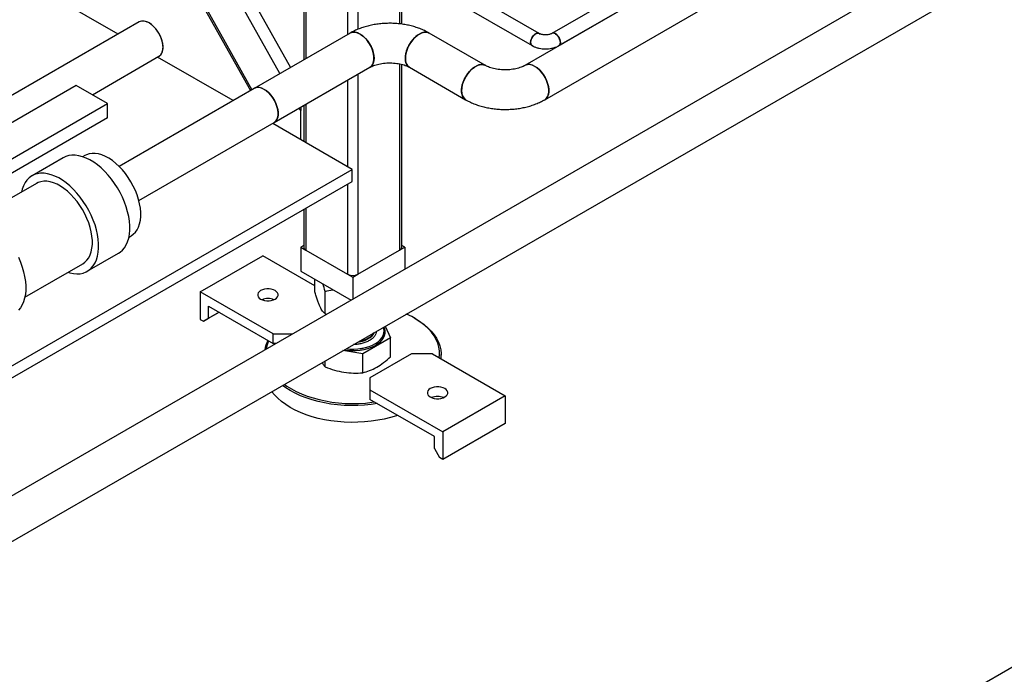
# Model space of a CAD drawing. Header units: millimetres. Extents: x 5 to 589, y 5 to 415.
# Tile 63 of 96: x 471 to 488, y 205 to 216. Entities that reach past the tile are written whole.
import ezdxf

# ---------------------------------------------------------------- set-up
doc = ezdxf.new("R2010")
doc.units = ezdxf.units.MM
doc.layers.add('TRAIT-FORT', color=4, linetype='Continuous', lineweight=25)

msp = doc.modelspace()

# ---------------------------------------------------------------- linework, layer by layer
at = {"layer": 'TRAIT-FORT', "color": 4, "linetype": 'Continuous', "lineweight": 25}
for p, q in [((574.74927, 255.38639), (470.53789, 195.22644)), ((539.63119, 247.82116), (467.87235, 206.40999)), ((468.20849, 205.82752), (539.96735, 247.23871)), ((499.02944, 226.67933), (479.50136, 215.40567)), ((479.83765, 214.82329), (499.36567, 226.09692)), ((496.20316, 225.32585), (479.95944, 215.94855)), ((480.07843, 215.74243), (496.32215, 225.11973)), ((472.00384, 220.03496), (474.8405, 214.9793)), ((472.05054, 220.008), (474.86435, 214.99307)), ((475.33949, 215.26737), (472.98096, 219.47088)), ((473.33557, 219.26617), (475.52058, 215.37191)), ((475.74473, 218.2386), (475.74473, 215.5013)), ((475.78134, 218.18757), (475.78134, 215.52244)), ((477.40887, 216.10788), (477.40887, 218.07954)), ((477.37226, 218.0584), (477.37226, 216.11181)), ((476.48841, 217.77939), (476.48841, 215.93062)), ((476.66519, 217.65022), (476.66519, 216.01995)), ((479.74185, 215.94855), (477.40887, 217.29535)), ((477.40887, 217.02054), (479.62286, 215.74243)), ((472.58979, 215.9368), (471.02396, 216.84074)), ((472.94899, 216.14416), (470.65342, 214.81896)), ((476.5324, 215.95602), (474.90365, 215.01576)), ((476.55125, 215.96282), (476.53239, 215.95601)), ((476.55125, 215.96282), (476.53239, 215.95601)), ((478.82996, 215.40546), (477.87625, 215.95602)), ((472.15433, 214.9089), (473.28521, 215.56175)), ((474.54445, 214.8084), (473.26234, 215.54854)), ((477.37226, 215.43263), (477.37226, 212.26765)), ((477.40887, 212.31868), (477.40887, 215.42405)), ((475.23987, 214.43334), (476.86863, 215.3736)), ((476.66519, 215.25616), (476.66519, 211.85947)), ((477.54003, 215.3736), (478.49373, 214.82304)), ((471.88179, 215.06624), (469.54834, 213.71916)), ((472.41212, 214.76008), (471.88179, 215.06624)), ((476.48841, 215.15411), (476.48841, 213.68618)), ((474.90365, 215.01576), (472.60808, 213.69056)), ((470.07867, 213.41301), (472.41212, 214.76008)), ((472.41212, 214.51512), (472.41212, 214.76008)), ((475.74473, 214.72479), (475.74473, 214.1155)), ((475.78134, 214.74592), (475.78134, 214.09436)), ((475.69291, 214.63748), (475.66859, 214.68083)), ((475.69291, 214.14541), (475.69291, 214.63748)), ((472.41212, 214.51512), (470.07867, 213.16805)), ((472.9443, 213.10814), (475.23987, 214.43334)), ((476.56827, 213.64007), (475.21701, 214.42014)), ((471.65972, 213.83732), (471.12939, 213.53117)), ((472.02639, 213.8758), (471.98907, 213.85425)), ((467.72944, 208.53752), (476.56827, 213.64007)), ((476.56827, 213.43594), (476.56827, 213.64007)), ((467.72944, 208.33339), (476.56827, 213.43594)), ((471.20438, 213.40126), (470.2213, 212.83374)), ((476.48841, 213.38983), (476.48841, 211.85947)), ((475.74473, 212.96051), (475.74473, 212.31868)), ((475.78134, 212.98165), (475.78134, 212.26765)), ((472.77651, 212.49023), (472.81383, 212.51177)), ((475.74473, 212.34859), (475.69291, 212.31868)), ((475.69291, 212.31868), (475.69291, 211.91041)), ((475.69291, 212.31868), (475.78132, 212.26764)), ((475.78134, 212.26765), (476.48841, 211.85947)), ((476.66519, 211.85947), (477.37226, 212.26765)), ((477.37228, 212.26764), (477.46068, 212.31868)), ((477.46068, 212.31868), (477.40887, 212.34859)), ((477.46068, 212.31868), (477.46068, 211.9433)), ((472.06681, 211.90733), (472.59714, 212.21348)), ((473.98702, 211.55813), (475.04768, 212.17044)), ((475.93547, 211.65793), (475.04768, 212.17044)), ((471.00874, 211.46972), (471.99182, 212.03724)), ((475.69291, 211.91041), (476.54815, 211.41669)), ((475.93547, 211.55966), (475.93547, 211.77038)), ((476.48839, 211.85946), (476.5768, 211.80842)), ((476.5768, 211.80842), (476.6652, 211.85946)), ((476.5768, 211.80842), (476.5768, 211.43322)), ((475.22446, 210.84377), (473.98702, 211.55813)), ((473.98702, 211.55813), (473.98702, 211.08862)), ((476.10731, 211.18943), (476.10731, 211.56675)), ((474.12844, 211.10905), (474.12844, 211.31318)), ((474.12844, 211.31318), (475.22446, 210.68047)), ((473.98702, 211.08862), (474.04005, 211.058)), ((474.30526, 211.21111), (474.04005, 211.058)), ((474.04005, 211.058), (474.12844, 211.10905)), ((474.12844, 211.10905), (474.30525, 211.21111)), ((476.10728, 211.18945), (476.13082, 211.17585)), ((476.10731, 211.18943), (476.13241, 211.17677)), ((477.63763, 211.10387), (477.61995, 211.11408)), ((477.11055, 210.89177), (477.11055, 210.89381)), ((477.12712, 210.97436), (477.21813, 210.77828)), ((475.22446, 210.84377), (475.55538, 210.84377)), ((475.22446, 210.68047), (475.22446, 210.84377)), ((477.21813, 210.77828), (476.74864, 210.50725)), ((477.21813, 210.45481), (477.21813, 210.77828)), ((475.27239, 210.68047), (475.22446, 210.68047)), ((476.74864, 210.50725), (476.40879, 210.55982)), ((476.10731, 210.28299), (476.10731, 210.38584)), ((476.74864, 210.18379), (476.74864, 210.50725)), ((477.57559, 210.50701), (476.86848, 210.0988)), ((477.92914, 210.50701), (477.57559, 210.50701)), ((477.92914, 210.50701), (479.16658, 209.79265)), ((478.0768, 210.42176), (478.0768, 210.49167)), ((476.86848, 210.0988), (476.86848, 209.8947)), ((476.86848, 209.8947), (478.10592, 209.18034)), ((476.86848, 209.8947), (476.86848, 209.73139)), ((477.9645, 209.09868), (476.86848, 209.73139)), ((479.16658, 209.79265), (478.10592, 209.18034)), ((479.16658, 209.79265), (479.16658, 209.32314)), ((479.16658, 209.32314), (478.10592, 208.71083)), ((477.9645, 208.89454), (477.9645, 209.09868)), ((478.10592, 209.18034), (478.10592, 208.71083)), ((477.9645, 208.89454), (478.05288, 208.74145)), ((478.10592, 208.71083), (478.05288, 208.74145))]:
    msp.add_line(p, q, dxfattribs=at)
at = {"layer": 'TRAIT-FORT', "color": 4, "linetype": 'Continuous', "lineweight": 25, "flags": 128}
for points in [[(473.28521, 215.56175), (473.29203, 215.56601), (473.31615, 215.58788), (473.33484, 215.61697), (473.34759, 215.6525), (473.35405, 215.69349), (473.35405, 215.73884), (473.34759, 215.7873), (473.33484, 215.83755), (473.31615, 215.88822), (473.29203, 215.93793), (473.26314, 215.98532), (473.23026, 216.0291), (473.1943, 216.06807), (473.15623, 216.10118), (473.1171, 216.12752)], [(476.53239, 215.95601), (476.53948, 215.95977), (476.57047, 215.96974), (476.60501, 215.97138), (476.64215, 215.96467), (476.68088, 215.94977), (476.72015, 215.9271), (476.75888, 215.89728), (476.79602, 215.86111), (476.83056, 215.81959), (476.86155, 215.77385), (476.88814, 215.72513), (476.90962, 215.67477), (476.9254, 215.62414), (476.93504, 215.57462), (476.93828, 215.52755), (476.93504, 215.48423), (476.9254, 215.44584), (476.90962, 215.41342), (476.88814, 215.38785), (476.86803, 215.37326)], [(476.86863, 215.3736), (476.87544, 215.37787), (476.89956, 215.39973), (476.91825, 215.42882), (476.931, 215.46435), (476.93747, 215.50535), (476.93747, 215.55069), (476.931, 215.59915), (476.91825, 215.6494), (476.89956, 215.70007), (476.87544, 215.74978), (476.84655, 215.79717), (476.81368, 215.84095), (476.77772, 215.87993), (476.73965, 215.91304), (476.70052, 215.93937)], [(477.87625, 215.95602), (477.86918, 215.95977), (477.83819, 215.96974), (477.80365, 215.97138), (477.76651, 215.96467), (477.72778, 215.94977), (477.68851, 215.9271), (477.64977, 215.89728), (477.61263, 215.86111), (477.5781, 215.81959), (477.54711, 215.77385), (477.52051, 215.72513), (477.49903, 215.67477), (477.48326, 215.62414), (477.47362, 215.57462), (477.47038, 215.52755)], [(477.54009, 215.37357), (477.53321, 215.37787), (477.50909, 215.39973), (477.4904, 215.42882), (477.47765, 215.46435), (477.47119, 215.50535), (477.47119, 215.55069), (477.47765, 215.59915), (477.4904, 215.6494), (477.50909, 215.70007), (477.53321, 215.74978), (477.5621, 215.79717), (477.59498, 215.84095), (477.63094, 215.87993), (477.66901, 215.91304), (477.70814, 215.93937)], [(479.59821, 215.79691), (479.60133, 215.82493), (479.61046, 215.85447), (479.62492, 215.88335), (479.64364, 215.90941), (479.66523, 215.93074), (479.68809, 215.94575), (479.71053, 215.95331), (479.73088, 215.95289), (479.74185, 215.94855)], [(479.74139, 215.94881), (479.73545, 215.95152), (479.71587, 215.95397), (479.69381, 215.94837), (479.67089, 215.93514), (479.64883, 215.91526), (479.62925, 215.89021), (479.61361, 215.86184), (479.60306, 215.83226), (479.5984, 215.80366), (479.59997, 215.77816), (479.60764, 215.75765), (479.62085, 215.74367), (479.6229, 215.74241)], [(480.10308, 215.79691), (480.09996, 215.82493), (480.09083, 215.85447), (480.07637, 215.88335), (480.05765, 215.90941), (480.03605, 215.93074), (480.01319, 215.94575), (479.99076, 215.95331), (479.97041, 215.95289), (479.95992, 215.94882)], [(480.01893, 215.94266), (480.04164, 215.92595), (480.06265, 215.90327), (480.08043, 215.87631), (480.09365, 215.84706), (480.10132, 215.8177), (480.10288, 215.79039), (480.09822, 215.76718), (480.08768, 215.74977), (480.07843, 215.74243)], [(478.42408, 214.97699), (478.42732, 215.02405), (478.43696, 215.07358), (478.45274, 215.12421), (478.47422, 215.17457), (478.50081, 215.22329), (478.5318, 215.26903), (478.56634, 215.31055), (478.60348, 215.34672), (478.64221, 215.37654), (478.68148, 215.39921), (478.72021, 215.4141), (478.75735, 215.42082), (478.79189, 215.41918), (478.82288, 215.40921), (478.82996, 215.40546)], [(478.83265, 215.40385), (478.82288, 215.40921), (478.79189, 215.41918), (478.75735, 215.42082), (478.72021, 215.4141), (478.68148, 215.39921), (478.64221, 215.37654), (478.60348, 215.34672), (478.56634, 215.31055), (478.5318, 215.26903), (478.50081, 215.22329), (478.47422, 215.17457), (478.45274, 215.12421), (478.43696, 215.07358), (478.42732, 215.02405), (478.42408, 214.97699), (478.42732, 214.93367), (478.43696, 214.89528), (478.45274, 214.86286), (478.47422, 214.83729), (478.49369, 214.82307)], [(479.83763, 214.82328), (479.84446, 214.82756), (479.86857, 214.84941), (479.88725, 214.87849), (479.89998, 214.91402), (479.90643, 214.955), (479.90642, 215.00034), (479.89994, 215.04879), (479.88718, 215.09903), (479.86847, 215.1497), (479.84434, 215.1994), (479.81544, 215.24678), (479.78256, 215.29056), (479.74659, 215.32953), (479.70852, 215.36264), (479.66939, 215.38897)], [(479.66947, 215.38902), (479.7086, 215.36269), (479.74667, 215.32958), (479.78263, 215.2906), (479.81551, 215.24682), (479.8444, 215.19943), (479.86852, 215.14972), (479.88721, 215.09905), (479.89996, 215.0488), (479.90642, 215.00035), (479.90642, 214.955), (479.89996, 214.914), (479.88721, 214.87848), (479.86852, 214.84938), (479.8444, 214.82752), (479.83759, 214.82326)], [(475.07176, 214.99911), (475.1109, 214.97278), (475.14896, 214.93967), (475.18493, 214.90069), (475.2178, 214.85691), (475.24669, 214.80952), (475.27081, 214.75981), (475.2895, 214.70914), (475.30225, 214.65889), (475.30872, 214.61043), (475.30872, 214.56509), (475.30225, 214.52409), (475.2895, 214.48856), (475.27081, 214.45947), (475.24669, 214.43761), (475.23987, 214.43334)], [(475.23987, 214.43334), (475.24669, 214.43761), (475.27081, 214.45947), (475.2895, 214.48856), (475.30225, 214.52409), (475.30872, 214.56509), (475.30872, 214.61043), (475.30225, 214.65889), (475.2895, 214.70914), (475.27081, 214.75981), (475.24669, 214.80952), (475.2178, 214.85691), (475.18493, 214.90069), (475.14896, 214.93967), (475.1109, 214.97278), (475.07176, 214.99911)], [(472.81383, 212.51177), (472.84879, 212.53591), (472.88414, 212.57044), (472.91423, 212.61204), (472.93872, 212.66023), (472.95734, 212.71447), (472.96987, 212.77414), (472.97617, 212.83856), (472.97617, 212.907), (472.96987, 212.9787), (472.95734, 213.05283), (472.93872, 213.12856), (472.91423, 213.20503), (472.88414, 213.28137), (472.84879, 213.35672), (472.80859, 213.43023), (472.76398, 213.50105), (472.71548, 213.56839), (472.66363, 213.63149), (472.60902, 213.68963), (472.55227, 213.74215), (472.49402, 213.78846), (472.43494, 213.82803), (472.37568, 213.86041), (472.31693, 213.88524), (472.25936, 213.90224), (472.2036, 213.91121), (472.15029, 213.91205), (472.10004, 213.90475), (472.05342, 213.88939), (472.02639, 213.8758)], [(472.59714, 212.21348), (472.62463, 212.23133), (472.66474, 212.26584), (472.69984, 212.30745), (472.72961, 212.35576), (472.75376, 212.41033), (472.77208, 212.47063), (472.78439, 212.53612), (472.79057, 212.60617), (472.79057, 212.68014), (472.78439, 212.75733), (472.77208, 212.83703), (472.75376, 212.91848), (472.72961, 213.00093), (472.69984, 213.08362), (472.66474, 213.16575), (472.62463, 213.24658), (472.57988, 213.32534), (472.53093, 213.4013), (472.47821, 213.47375), (472.42223, 213.54202), (472.3635, 213.60546), (472.30258, 213.66349), (472.24004, 213.71555), (472.17645, 213.76118), (472.11241, 213.79993), (472.04853, 213.83146), (471.98538, 213.85545), (471.92358, 213.8717), (471.86369, 213.88005), (471.80627, 213.88041), (471.75185, 213.8728), (471.70096, 213.85727), (471.65972, 213.83732)], [(471.73746, 211.8904), (471.77225, 211.88009), (471.83317, 211.86778), (471.8919, 211.86342), (471.94788, 211.86705), (472.0006, 211.87864), (472.04955, 211.89807), (472.0943, 211.92518), (472.13441, 211.95969), (472.16951, 212.0013), (472.19928, 212.04961), (472.22343, 212.10417), (472.24175, 212.16448), (472.25406, 212.22997), (472.26024, 212.30002), (472.26024, 212.37399), (472.25406, 212.45118), (472.24175, 212.53088), (472.22343, 212.61233), (472.19928, 212.69478), (472.16951, 212.77746), (472.13441, 212.8596), (472.0943, 212.94043), (472.04955, 213.01919), (472.0006, 213.09515), (471.94788, 213.1676), (471.8919, 213.23586), (471.83317, 213.29931), (471.77225, 213.35733), (471.70971, 213.4094), (471.64612, 213.45503), (471.58208, 213.49378), (471.5182, 213.5253), (471.45505, 213.5493), (471.39325, 213.56555), (471.33336, 213.57389), (471.27594, 213.57426), (471.22152, 213.56664), (471.17063, 213.55111), (471.12372, 213.52782), (471.08124, 213.49697), (471.04359, 213.45887), (471.01112, 213.41385), (470.98413, 213.36236), (470.96287, 213.30485), (470.95002, 213.25442)], [(471.99182, 212.03724), (472.02678, 212.06137), (472.06213, 212.09591), (472.09222, 212.13751), (472.11671, 212.1857), (472.13533, 212.23993), (472.14786, 212.2996), (472.15416, 212.36402), (472.15416, 212.43247), (472.14786, 212.50416), (472.13533, 212.5783), (472.11671, 212.65403), (472.09222, 212.73049), (472.06213, 212.80684), (472.02678, 212.88219), (471.98657, 212.95569), (471.94197, 213.02651), (471.89346, 213.09385), (471.84161, 213.15695), (471.787, 213.21509), (471.73026, 213.26761), (471.67201, 213.31392), (471.61292, 213.35349), (471.55367, 213.38587), (471.49492, 213.4107), (471.43734, 213.4277), (471.38159, 213.43667), (471.32828, 213.43751), (471.27803, 213.43021), (471.23141, 213.41486), (471.20438, 213.40126)], [(470.89697, 212.14524), (470.93207, 212.06311), (470.96184, 211.98042), (470.986, 211.89797), (471.00431, 211.81652), (471.01662, 211.73682), (471.0228, 211.65963), (471.0228, 211.58566), (471.01662, 211.51561), (471.00431, 211.45012), (470.986, 211.38982), (470.96184, 211.33525), (470.93207, 211.28694), (470.89697, 211.24533)], [(475.01232, 211.57854), (474.98789, 211.56085), (474.97089, 211.54047), (474.96217, 211.51842), (474.96217, 211.49579), (474.97089, 211.47374), (474.98789, 211.45336), (475.01232, 211.43567), (475.04296, 211.42157), (475.07827, 211.41175), (475.11647, 211.40672), (475.15566, 211.40672), (475.19387, 211.41175), (475.22917, 211.42157), (475.25981, 211.43567), (475.28424, 211.45336), (475.30125, 211.47374), (475.30997, 211.49579), (475.30997, 211.51842), (475.30125, 211.54047), (475.28424, 211.56085), (475.25981, 211.57854), (475.22917, 211.59265), (475.19387, 211.60246), (475.15566, 211.6075), (475.11647, 211.6075), (475.07827, 211.60246), (475.04296, 211.59265), (475.01232, 211.57854)], [(478.0464, 210.43931), (478.05117, 210.48732), (478.05007, 210.55335), (478.0401, 210.61913), (478.02133, 210.68427), (477.99387, 210.74837), (477.95789, 210.81106), (477.9136, 210.87194), (477.86128, 210.93066), (477.80123, 210.98686), (477.73381, 211.04021), (477.65944, 211.09038), (477.57855, 211.13708), (477.49165, 211.18001), (477.48708, 211.18209)], [(477.63763, 211.10387), (477.71554, 211.05531), (477.78694, 211.00333), (477.85123, 210.94835), (477.90805, 210.89069), (477.95706, 210.83069), (477.99796, 210.7687), (478.03053, 210.70509), (478.05456, 210.64022), (478.06992, 210.57448), (478.07652, 210.50826), (478.07432, 210.44193), (478.07226, 210.42438)], [(476.42822, 210.57103), (476.49173, 210.56307), (476.56207, 210.55937), (476.63266, 210.56089), (476.70233, 210.56762), (476.76994, 210.57943), (476.83438, 210.59613), (476.89459, 210.61746), (476.94958, 210.64305), (476.99845, 210.6725), (477.04039, 210.70531), (477.07473, 210.74094), (477.10089, 210.77882), (477.11844, 210.81832), (477.1271, 210.85879), (477.12672, 210.89957), (477.11731, 210.93998), (477.1077, 210.96315)], [(476.46247, 210.5908), (476.52839, 210.58492), (476.59676, 210.58386), (476.6648, 210.58786), (476.7314, 210.59685), (476.79546, 210.61069), (476.85593, 210.62914), (476.91181, 210.6519), (476.9622, 210.6786), (477.00625, 210.7088), (477.04326, 210.74201), (477.0726, 210.77767), (477.09381, 210.81521), (477.10652, 210.854), (477.11055, 210.89177)], [(476.46538, 210.59248), (476.52839, 210.58696), (476.59676, 210.5859), (476.6648, 210.5899), (476.7314, 210.5989), (476.79546, 210.61273), (476.85593, 210.63118), (476.91181, 210.65394), (476.9622, 210.68064), (477.00625, 210.71084), (477.04326, 210.74405), (477.0726, 210.77971), (477.09381, 210.81725), (477.10652, 210.85605), (477.11054, 210.89546), (477.10579, 210.93485), (477.09883, 210.95803)], [(476.65633, 210.70267), (476.68766, 210.70742), (476.74104, 210.71961), (476.79058, 210.73637), (476.8351, 210.75729), (476.87358, 210.78189), (476.90509, 210.8096), (476.92891, 210.83975), (476.94324, 210.86824)], [(476.68525, 210.71936), (476.7013, 210.72239), (476.75384, 210.73575), (476.80222, 210.75359), (476.84533, 210.77548), (476.88214, 210.80092), (476.91179, 210.8293), (476.93359, 210.85996), (476.93574, 210.86391)], [(475.51614, 209.87936), (475.43806, 209.92803), (475.38264, 209.96764)], [(475.41587, 209.98682), (475.45613, 209.95845), (475.53382, 209.90998)], [(476.99269, 209.65969), (476.89054, 209.64489), (476.77733, 209.63351), (476.66295, 209.62717), (476.54807, 209.6259), (476.43335, 209.62971), (476.31947, 209.63857), (476.2071, 209.65245), (476.09691, 209.67125), (475.98953, 209.69486), (475.88559, 209.72315), (475.78571, 209.75595), (475.69048, 209.79307), (475.60044, 209.83429), (475.51614, 209.87936)], [(475.53382, 209.90998), (475.61778, 209.86513), (475.7075, 209.82418), (475.80246, 209.78736), (475.90207, 209.7549), (476.00574, 209.72699), (476.11284, 209.7038), (476.22274, 209.68548), (476.33476, 209.67212), (476.44824, 209.66382), (476.5625, 209.66062), (476.67684, 209.66254), (476.79057, 209.66957), (476.90302, 209.68167), (476.94456, 209.68747)], [(478.14127, 209.77224), (478.16571, 209.78993), (478.18271, 209.81031), (478.19143, 209.83236), (478.19143, 209.85499), (478.18271, 209.87704), (478.16571, 209.89742), (478.14127, 209.91511), (478.11063, 209.92921), (478.07533, 209.93903), (478.03712, 209.94406), (477.99793, 209.94406), (477.95973, 209.93903), (477.92442, 209.92921), (477.89378, 209.91511), (477.86935, 209.89742), (477.85235, 209.87704), (477.84363, 209.85499), (477.84363, 209.83236), (477.85235, 209.81031), (477.86935, 209.78993), (477.89378, 209.77224), (477.92442, 209.75813), (477.95973, 209.74832), (477.99793, 209.74328), (478.03712, 209.74328), (478.07533, 209.74832), (478.11063, 209.75813), (478.14127, 209.77224)], [(477.33867, 209.45996), (477.31849, 209.45321), (477.21651, 209.42264), (477.11077, 209.39667), (477.0019, 209.37545), (476.89054, 209.3591), (476.77733, 209.34772), (476.66295, 209.34138), (476.54807, 209.34011), (476.43335, 209.34392), (476.31947, 209.35278), (476.2071, 209.36666), (476.09691, 209.38546), (475.98953, 209.40907), (475.88559, 209.43736), (475.78571, 209.47016), (475.69048, 209.50728), (475.60044, 209.5485), (475.51614, 209.59357), (475.43806, 209.64224), (475.36666, 209.69422), (475.30236, 209.7492), (475.24555, 209.80685), (475.19998, 209.86223)]]:
    msp.add_lwpolyline(points, dxfattribs=at)
at = {"layer": 'TRAIT-FORT', "color": 4, "linetype": 'Continuous', "lineweight": 25}
for centre, radius, start, end in [((473.01894, 215.99346), 0.16615, 53.789139, 114.900403), ((476.60236, 215.80531), 0.16615, 53.789139, 114.900403), ((477.8063, 215.8053), 0.16616, 65.112872, 126.209638), ((479.98414, 215.89464), 0.0593, 54.07057, 114.618972), ((479.65719, 215.79078), 0.05931, 174.067135, 234.620684), ((480.04408, 215.79078), 0.05932, 305.414159, 5.929685), ((477.63558, 215.50956), 0.16618, 173.785548, 234.902271), ((479.57084, 215.25013), 0.17035, 54.619359, 114.070283), ((479.57115, 215.25469), 0.16638, 53.811292, 114.602831), ((474.97361, 214.86506), 0.16615, 53.789139, 114.900403), ((474.97313, 214.86022), 0.17035, 54.619572, 114.069969), ((478.59371, 214.961), 0.17038, 174.616162, 234.071658), ((475.80728, 212.32492), 0.06287, 185.694799, 245.625342), ((477.34631, 212.32492), 0.06287, 294.374658, 354.305201), ((476.5768, 212.03006), 0.19213, 242.609672, 297.390328), ((475.13607, 211.16832), 0.27701, 68.161122, 111.838878), ((475.62787, 210.48204), 0.55198, 153.10193, 170.698807), ((475.63929, 210.50363), 0.53826, 155.787789, 171.288549), ((478.01753, 209.50489), 0.27701, 68.161122, 111.838878)]:
    msp.add_arc(centre, radius, start, end, dxfattribs=at)
msp.add_ellipse((475.79898, 214.69871), major_axis=(0.04732, 0.18574), ratio=0.51104566, start_param=1.70308338, end_param=2.03328949, dxfattribs=at)
for points, knots in [([(473.35486, 215.7157), (473.35409, 215.73289), (473.3525, 215.7683), (473.33927, 215.82711), (473.31734, 215.88898), (473.28641, 215.95074), (473.2484, 216.00835), (473.20579, 216.05844), (473.16147, 216.09874), (473.1171, 216.12904), (473.07271, 216.15), (473.02849, 216.1607), (472.98549, 216.16049), (472.96123, 216.14964), (472.94898, 216.14416)], [0, 0, 0, 0, 0.07767868, 0.16001029, 0.24576474, 0.33333903, 0.42091332, 0.50666777, 0.58899938, 0.66667806, 0.74435674, 0.82668835, 0.91244281, 1, 1, 1, 1]), ([(477.87625, 215.95602), (477.86222, 215.96385), (477.8238, 215.98531), (477.75733, 216.01614), (477.67624, 216.04711), (477.59177, 216.07272), (477.50472, 216.09305), (477.41573, 216.10805), (477.32545, 216.11774), (477.23442, 216.12213), (477.1432, 216.12123), (477.05233, 216.11503), (476.96233, 216.10352), (476.87374, 216.08667), (476.78706, 216.06439), (476.70282, 216.03662), (476.62346, 216.00393), (476.56739, 215.97592), (476.53829, 215.95937), (476.5324, 215.95602)], [0, 0, 0, 0, 0.03658423, 0.10018853, 0.16379551, 0.22732963, 0.29064813, 0.35371904, 0.41658169, 0.47931688, 0.54202802, 0.60482357, 0.66779141, 0.73105301, 0.79472349, 0.85889832, 0.92362902, 0.98455915, 1, 1, 1, 1]), ([(476.93828, 215.52755), (476.93751, 215.54474), (476.93592, 215.58016), (476.92269, 215.63896), (476.90076, 215.70083), (476.86983, 215.76259), (476.83182, 215.82021), (476.7892, 215.8703), (476.74488, 215.9106), (476.70053, 215.94087), (476.65607, 215.96198), (476.61213, 215.97208), (476.57959, 215.97366), (476.56441, 215.96766), (476.56146, 215.9665)], [0, 0, 0, 0, 0.08325283, 0.17149248, 0.2634006, 0.35725914, 0.45111768, 0.54302579, 0.63126544, 0.71451827, 0.79777111, 0.88601076, 0.97791887, 1, 1, 1, 1]), ([(476.93828, 215.52755), (476.93751, 215.54474), (476.93592, 215.58016), (476.92269, 215.63896), (476.90076, 215.70083), (476.86983, 215.76259), (476.83182, 215.82021), (476.7892, 215.8703), (476.74488, 215.9106), (476.70053, 215.94087), (476.65607, 215.96198), (476.61213, 215.97208), (476.57959, 215.97366), (476.56441, 215.96766), (476.56146, 215.9665)], [0, 0, 0, 0, 0.08325283, 0.17149248, 0.2634006, 0.35725914, 0.45111768, 0.54302579, 0.63126544, 0.71451827, 0.79777111, 0.88601076, 0.97791887, 1, 1, 1, 1]), ([(477.47038, 215.52755), (477.47115, 215.54474), (477.47274, 215.58016), (477.48597, 215.63896), (477.5079, 215.70083), (477.53883, 215.76259), (477.57684, 215.82021), (477.61946, 215.8703), (477.66377, 215.91059), (477.70814, 215.9409), (477.75254, 215.96186), (477.79675, 215.97256), (477.83975, 215.97235), (477.86401, 215.96149), (477.87627, 215.95601)], [0, 0, 0, 0, 0.07767735, 0.16000755, 0.24576054, 0.33333333, 0.42090612, 0.50665911, 0.58898931, 0.66666667, 0.74434402, 0.82667422, 0.91242721, 1, 1, 1, 1]), ([(477.47038, 215.52755), (477.47115, 215.54474), (477.47274, 215.58016), (477.48597, 215.63896), (477.5079, 215.70083), (477.53883, 215.76259), (477.57684, 215.82021), (477.61946, 215.8703), (477.66377, 215.91059), (477.70814, 215.9409), (477.75254, 215.96186), (477.79675, 215.97256), (477.83975, 215.97235), (477.86401, 215.96149), (477.87627, 215.95601)], [0, 0, 0, 0, 0.07767735, 0.16000755, 0.24576054, 0.33333333, 0.42090612, 0.50665911, 0.58898931, 0.66666667, 0.74434402, 0.82667422, 0.91242721, 1, 1, 1, 1]), ([(479.59821, 215.79691), (479.59933, 215.80978), (479.60106, 215.82958), (479.61155, 215.85827), (479.62241, 215.88009), (479.63589, 215.90049), (479.65548, 215.92354), (479.68236, 215.94501), (479.70921, 215.95454), (479.72884, 215.95416), (479.74219, 215.94918), (479.75202, 215.94159), (479.75598, 215.93431), (479.75743, 215.93163)], [0, 0, 0, 0, 0.140158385, 0.2156081, 0.292658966, 0.369709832, 0.445159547, 0.585317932, 0.725476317, 0.800926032, 0.877976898, 0.955027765, 1, 1, 1, 1]), ([(479.59821, 215.79691), (479.59933, 215.80978), (479.60106, 215.82958), (479.61155, 215.85827), (479.62241, 215.88009), (479.63589, 215.90049), (479.65548, 215.92354), (479.68236, 215.94501), (479.70921, 215.95454), (479.72884, 215.95416), (479.74219, 215.94918), (479.75202, 215.94159), (479.75598, 215.93431), (479.75743, 215.93163)], [0, 0, 0, 0, 0.14015839, 0.2156081, 0.29265897, 0.36970983, 0.44515955, 0.58531793, 0.72547632, 0.80092603, 0.8779769, 0.95502776, 1, 1, 1, 1]), ([(479.95944, 215.94855), (479.95673, 215.94707), (479.94898, 215.94284), (479.9311, 215.93572), (479.90517, 215.92894), (479.87521, 215.92471), (479.84321, 215.92375), (479.81139, 215.92632), (479.78233, 215.93209), (479.75795, 215.94011), (479.74706, 215.94582), (479.74185, 215.94855)], [0, 0, 0, 0, 0.06001806, 0.17161199, 0.28684881, 0.40604598, 0.52785033, 0.65058184, 0.77211505, 0.89084356, 1, 1, 1, 1]), ([(480.10308, 215.79691), (480.10196, 215.80978), (480.10023, 215.82958), (480.08973, 215.85827), (480.07887, 215.88009), (480.06539, 215.90049), (480.04581, 215.92353), (480.01891, 215.94504), (479.99212, 215.95446), (479.97236, 215.95432), (479.96377, 215.95048), (479.95943, 215.94855)], [0, 0, 0, 0, 0.159637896, 0.245573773, 0.333333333, 0.421092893, 0.50702877, 0.666666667, 0.826304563, 0.91224044, 1, 1, 1, 1]), ([(480.10308, 215.79691), (480.10196, 215.80978), (480.10023, 215.82958), (480.08973, 215.85827), (480.07887, 215.88009), (480.06539, 215.90049), (480.04581, 215.92353), (480.01891, 215.94504), (479.99212, 215.95446), (479.97236, 215.95432), (479.96377, 215.95048), (479.95943, 215.94855)], [0, 0, 0, 0, 0.1596379, 0.24557377, 0.33333333, 0.42109289, 0.50702877, 0.66666667, 0.82630456, 0.91224044, 1, 1, 1, 1]), ([(479.64081, 215.73748), (479.63929, 215.73747), (479.63258, 215.73741), (479.62249, 215.7419), (479.61153, 215.75091), (479.60107, 215.76756), (479.59933, 215.78535), (479.59821, 215.79691)], [0, 0, 0, 0, 0.05753702, 0.25395481, 0.45037261, 0.64270875, 1, 1, 1, 1]), ([(479.64081, 215.73748), (479.63929, 215.73747), (479.63258, 215.73741), (479.62249, 215.7419), (479.61153, 215.75091), (479.60107, 215.76756), (479.59933, 215.78535), (479.59821, 215.79691)], [0, 0, 0, 0, 0.05753702, 0.25395481, 0.45037261, 0.64270875, 1, 1, 1, 1]), ([(479.62286, 215.74243), (479.63113, 215.73792), (479.65369, 215.72562), (479.69401, 215.70977), (479.74389, 215.69629), (479.79603, 215.68817), (479.84927, 215.68536), (479.90259, 215.6879), (479.95508, 215.69579), (480.00576, 215.70923), (480.04691, 215.72527), (480.07001, 215.73784), (480.07843, 215.74243)], [0, 0, 0, 0, 0.06303827, 0.1718636, 0.28064382, 0.38909029, 0.4971912, 0.60537909, 0.71416717, 0.82412533, 0.93589581, 1, 1, 1, 1]), ([(480.06047, 215.73748), (480.06199, 215.73747), (480.0687, 215.73741), (480.0788, 215.7419), (480.08975, 215.75091), (480.10022, 215.76756), (480.10195, 215.78535), (480.10308, 215.79691)], [0, 0, 0, 0, 0.057537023, 0.253954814, 0.450372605, 0.642708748, 1, 1, 1, 1]), ([(480.06047, 215.73748), (480.06199, 215.73747), (480.0687, 215.73741), (480.0788, 215.7419), (480.08975, 215.75091), (480.10022, 215.76756), (480.10195, 215.78535), (480.10308, 215.79691)], [0, 0, 0, 0, 0.057537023, 0.253954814, 0.450372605, 0.642708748, 1, 1, 1, 1]), ([(473.28522, 215.56175), (473.29611, 215.56962), (473.31765, 215.5852), (473.3392, 215.62242), (473.35252, 215.66579), (473.3541, 215.69939), (473.35486, 215.7157)], [0, 0, 0, 0, 0.26271837, 0.51997734, 0.76696794, 1, 1, 1, 1]), ([(476.86863, 215.37361), (476.86864, 215.37361), (476.88131, 215.37818), (476.90025, 215.39855), (476.92282, 215.4339), (476.93589, 215.47773), (476.9375, 215.51127), (476.93828, 215.52755)], [0, 0, 0, 0, 0.000051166, 0.262756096, 0.520001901, 0.766979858, 1, 1, 1, 1]), ([(476.86863, 215.37361), (476.86864, 215.37361), (476.88131, 215.37818), (476.90025, 215.39855), (476.92282, 215.4339), (476.93589, 215.47773), (476.9375, 215.51127), (476.93828, 215.52755)], [0, 0, 0, 0, 0.000051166, 0.262756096, 0.520001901, 0.766979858, 1, 1, 1, 1]), ([(476.86863, 215.3736), (476.87346, 215.3763), (476.88727, 215.38402), (476.9152, 215.39701), (476.95383, 215.41155), (476.99813, 215.4246), (477.04719, 215.43544), (477.10002, 215.44349), (477.15546, 215.4483), (477.21222, 215.4496), (477.26897, 215.4473), (477.32434, 215.44148), (477.37699, 215.43241), (477.42566, 215.42055), (477.46925, 215.40654), (477.5059, 215.39157), (477.52816, 215.38037), (477.53826, 215.37461), (477.54003, 215.3736)], [0, 0, 0, 0, 0.03468188, 0.09906642, 0.16455208, 0.23146218, 0.29967941, 0.36898539, 0.43910421, 0.50973158, 0.58055219, 0.65118278, 0.72127841, 0.79055498, 0.8587707, 0.92575941, 0.98694654, 1, 1, 1, 1]), ([(477.54002, 215.37361), (477.54002, 215.37361), (477.52735, 215.37818), (477.5084, 215.39855), (477.48584, 215.4339), (477.47277, 215.47773), (477.47116, 215.51127), (477.47038, 215.52755)], [0, 0, 0, 0, 0.00005123, 0.26275615, 0.52000193, 0.76697987, 1, 1, 1, 1]), ([(477.54002, 215.37361), (477.54002, 215.37361), (477.52735, 215.37818), (477.5084, 215.39855), (477.48584, 215.4339), (477.47277, 215.47773), (477.47116, 215.51127), (477.47038, 215.52755)], [0, 0, 0, 0, 0.00005123, 0.26275615, 0.52000193, 0.76697987, 1, 1, 1, 1]), ([(478.42408, 214.97699), (478.42485, 214.99418), (478.42644, 215.02959), (478.43967, 215.0884), (478.4616, 215.15027), (478.49253, 215.21203), (478.53054, 215.26965), (478.57316, 215.31974), (478.61748, 215.36004), (478.66183, 215.39031), (478.70629, 215.41142), (478.75023, 215.42152), (478.78277, 215.4231), (478.79795, 215.4171), (478.8009, 215.41594)], [0, 0, 0, 0, 0.08325283, 0.17149248, 0.2634006, 0.35725914, 0.45111768, 0.54302579, 0.63126544, 0.71451827, 0.79777111, 0.88601076, 0.97791887, 1, 1, 1, 1]), ([(478.42408, 214.97689), (478.42485, 214.99408), (478.42642, 215.02949), (478.43964, 215.08829), (478.46156, 215.15016), (478.49247, 215.21193), (478.53047, 215.26955), (478.57308, 215.31965), (478.61739, 215.35997), (478.66174, 215.39026), (478.70621, 215.41138), (478.75015, 215.42151), (478.78273, 215.4231), (478.79796, 215.41709), (478.80094, 215.41592)], [0, 0, 0, 0, 0.08322982, 0.17144508, 0.26332779, 0.35716038, 0.45099298, 0.54287569, 0.63109095, 0.71432077, 0.79755059, 0.88576584, 0.97764856, 1, 1, 1, 1]), ([(478.8181, 215.40974), (478.82235, 215.40886), (478.82735, 215.40784), (478.83105, 215.40455), (478.8316, 215.40406)], [0, 0, 0, 0, 0.849912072, 1, 1, 1, 1]), ([(478.81812, 215.40973), (478.82238, 215.40885), (478.82739, 215.40782), (478.83109, 215.40453), (478.83164, 215.40404)], [0, 0, 0, 0, 0.85252058, 1, 1, 1, 1]), ([(479.50127, 215.40562), (479.49643, 215.40291), (479.48262, 215.39519), (479.45469, 215.38219), (479.41605, 215.36763), (479.37175, 215.35456), (479.32268, 215.34371), (479.26985, 215.33565), (479.21442, 215.33083), (479.15766, 215.32952), (479.10091, 215.33181), (479.04555, 215.33763), (478.99291, 215.34669), (478.94425, 215.35854), (478.90067, 215.37254), (478.86404, 215.38752), (478.8418, 215.39871), (478.83172, 215.40445), (478.82996, 215.40546)], [0, 0, 0, 0, 0.03468229, 0.09907822, 0.16457409, 0.2314929, 0.29971749, 0.3690296, 0.43915347, 0.50978492, 0.58060875, 0.65124159, 0.72133894, 0.79061693, 0.85883414, 0.92582498, 0.98701762, 1, 1, 1, 1]), ([(479.90724, 214.9772), (479.90646, 214.99439), (479.90486, 215.0298), (479.89162, 215.0886), (479.86966, 215.15046), (479.83872, 215.21221), (479.8007, 215.26982), (479.75808, 215.3199), (479.71376, 215.3602), (479.66939, 215.3905), (479.62499, 215.41146), (479.58079, 215.42215), (479.53804, 215.42198), (479.51401, 215.41125), (479.50197, 215.40588)], [0, 0, 0, 0, 0.07780095, 0.16026214, 0.24615158, 0.33386371, 0.42157584, 0.50746527, 0.58992646, 0.66772741, 0.74552836, 0.82798956, 0.91387899, 1, 1, 1, 1]), ([(479.90724, 214.9772), (479.90647, 214.99439), (479.90488, 215.02981), (479.89165, 215.08861), (479.86971, 215.15048), (479.83878, 215.21225), (479.80077, 215.26986), (479.75816, 215.31995), (479.71384, 215.36024), (479.66947, 215.39055), (479.62507, 215.41151), (479.58086, 215.4222), (479.53811, 215.42202), (479.51407, 215.41129), (479.50204, 215.40591)], [0, 0, 0, 0, 0.07780117, 0.1602626, 0.24615227, 0.33386465, 0.42157703, 0.50746671, 0.58992814, 0.6677293, 0.74553047, 0.8279919, 0.91388158, 1, 1, 1, 1]), ([(475.30953, 214.58729), (475.30876, 214.60448), (475.30717, 214.6399), (475.29394, 214.6987), (475.272, 214.76057), (475.24108, 214.82234), (475.20306, 214.87995), (475.16045, 214.93004), (475.11614, 214.97033), (475.07175, 215.00066), (475.02742, 215.02151), (474.98294, 215.03265), (474.94099, 215.03071), (474.91331, 215.02408), (474.90252, 215.01482), (474.90197, 215.01435)], [0, 0, 0, 0, 0.0773122, 0.15925537, 0.24460524, 0.33176636, 0.41892748, 0.50427735, 0.58622052, 0.66353272, 0.74084492, 0.82278809, 0.90813797, 0.99529908, 1, 1, 1, 1]), ([(475.30953, 214.58729), (475.30876, 214.60448), (475.30717, 214.6399), (475.29394, 214.6987), (475.272, 214.76057), (475.24108, 214.82234), (475.20306, 214.87995), (475.16045, 214.93004), (475.11613, 214.97034), (475.07177, 215.00064), (475.02737, 215.0216), (474.98316, 215.0323), (474.94015, 215.03209), (474.9159, 215.02124), (474.90365, 215.01576)], [0, 0, 0, 0, 0.07767868, 0.16001029, 0.24576474, 0.33333903, 0.42091332, 0.50666777, 0.58899938, 0.66667806, 0.74435674, 0.82668835, 0.91244281, 1, 1, 1, 1]), ([(478.49453, 214.82276), (478.49426, 214.82285), (478.4813, 214.82748), (478.46209, 214.84795), (478.43955, 214.88334), (478.42647, 214.92717), (478.42486, 214.96071), (478.42408, 214.97699)], [0, 0, 0, 0, 0.00558811, 0.26683838, 0.52265976, 0.76827014, 1, 1, 1, 1]), ([(478.49378, 214.82302), (478.48289, 214.83088), (478.46134, 214.84644), (478.43978, 214.88364), (478.42644, 214.92699), (478.42485, 214.96058), (478.42408, 214.97689)], [0, 0, 0, 0, 0.26268744, 0.5199572, 0.76695816, 1, 1, 1, 1]), ([(479.83159, 214.82109), (479.83361, 214.82178), (479.84845, 214.82678), (479.86934, 214.84797), (479.89174, 214.88361), (479.90486, 214.92737), (479.90646, 214.96092), (479.90724, 214.9772)], [0, 0, 0, 0, 0.03988458, 0.29212454, 0.53912284, 0.77626232, 1, 1, 1, 1]), ([(479.83161, 214.82112), (479.83365, 214.8218), (479.8485, 214.8268), (479.86939, 214.848), (479.89178, 214.88363), (479.90487, 214.92738), (479.90646, 214.96092), (479.90724, 214.9772)], [0, 0, 0, 0, 0.0401048, 0.2922869, 0.53922855, 0.77631364, 1, 1, 1, 1]), ([(478.49373, 214.82304), (478.50776, 214.81521), (478.54619, 214.79375), (478.61266, 214.76292), (478.69375, 214.73196), (478.77822, 214.70635), (478.86528, 214.68603), (478.95426, 214.67104), (479.04455, 214.66137), (479.13558, 214.65699), (479.2268, 214.65791), (479.31768, 214.66412), (479.40767, 214.67565), (479.49627, 214.69253), (479.58295, 214.71482), (479.66719, 214.74262), (479.74654, 214.77533), (479.80264, 214.80336), (479.83176, 214.81994), (479.83768, 214.82331)], [0, 0, 0, 0, 0.0365851, 0.10018164, 0.16378241, 0.22731163, 0.29062621, 0.35369382, 0.4165535, 0.47928579, 0.54199391, 0.60478626, 0.66775051, 0.73100796, 0.79467359, 0.85884271, 0.92356676, 0.98449002, 1, 1, 1, 1]), ([(475.23782, 214.43261), (475.23851, 214.43285), (475.25193, 214.43757), (475.27155, 214.4582), (475.29405, 214.49366), (475.30714, 214.53747), (475.30875, 214.57101), (475.30953, 214.58729)], [0, 0, 0, 0, 0.01407154, 0.27309306, 0.526732, 0.77024706, 1, 1, 1, 1]), ([(475.23989, 214.43335), (475.25077, 214.44122), (475.27232, 214.45679), (475.29386, 214.49402), (475.30719, 214.53738), (475.30876, 214.57098), (475.30953, 214.58729)], [0, 0, 0, 0, 0.26271837, 0.51997734, 0.76696794, 1, 1, 1, 1]), ([(476.02139, 211.30191), (476.01392, 211.31904), (475.99882, 211.35367), (475.97684, 211.4172), (475.95559, 211.4861), (475.9422, 211.53506), (475.93547, 211.55966)], [0, 0, 0, 0, 0.249577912, 0.504364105, 0.751046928, 1, 1, 1, 1]), ([(476.10731, 211.56675), (476.09565, 211.61004), (476.08383, 211.65392), (476.07116, 211.69165), (476.07099, 211.69215)], [0, 0, 0, 0, 0.98677622, 1, 1, 1, 1]), ([(476.10731, 211.56675), (476.15084, 211.57818), (476.19495, 211.58978), (476.24223, 211.59289), (476.24286, 211.59293)], [0, 0, 0, 0, 0.98677622, 1, 1, 1, 1]), ([(476.10731, 211.18943), (476.09554, 211.19771), (476.07772, 211.21025), (476.05219, 211.24434), (476.03533, 211.27284), (476.02499, 211.2944), (476.02139, 211.30191)], [0, 0, 0, 0, 0.432045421, 0.654349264, 0.87965336, 1, 1, 1, 1]), ([(476.97475, 210.88643), (476.97483, 210.88003), (476.97508, 210.85809), (476.95871, 210.82098), (476.92584, 210.77753), (476.87729, 210.73899), (476.81771, 210.70761), (476.75124, 210.68438), (476.6809, 210.66992), (476.62625, 210.66305), (476.59544, 210.66369), (476.58901, 210.66382)], [0, 0, 0, 0, 0.05507735, 0.18904714, 0.32585997, 0.4626728, 0.59664259, 0.72526505, 0.84661848, 0.96797191, 1, 1, 1, 1]), ([(476.98338, 210.27736), (477.02272, 210.30218), (477.10226, 210.35238), (477.17922, 210.42042), (477.21813, 210.45481)], [0, 0, 0, 0, 0.494510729, 1, 1, 1, 1]), ([(476.05774, 210.35723), (476.05994, 210.35298), (476.07681, 210.32048), (476.09313, 210.30042), (476.10731, 210.28299)], [0, 0, 0, 0, 0.1309308, 1, 1, 1, 1]), ([(476.10731, 210.28299), (476.15939, 210.26321), (476.2645, 210.2233), (476.37316, 210.20213), (476.42798, 210.19145)], [0, 0, 0, 0, 0.49545796, 1, 1, 1, 1]), ([(476.74864, 210.18379), (476.78677, 210.19407), (476.86371, 210.21484), (476.94325, 210.2564), (476.98338, 210.27736)], [0, 0, 0, 0, 0.49545796, 1, 1, 1, 1]), ([(476.42798, 210.19145), (476.48171, 210.18525), (476.59036, 210.17272), (476.6955, 210.18007), (476.74864, 210.18379)], [0, 0, 0, 0, 0.494510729, 1, 1, 1, 1])]:
    msp.add_open_spline(points, degree=3, knots=knots, dxfattribs=at)

doc.saveas('drawing.dxf')
